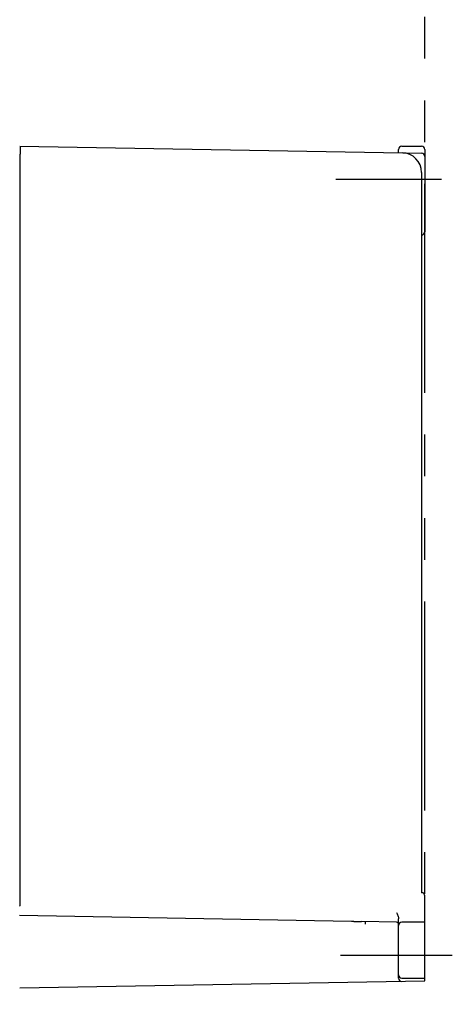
# Model space of a CAD drawing. Header units: millimetres. Extents: x 62 to 842, y -230 to 658.
# Tile 27 of 28: x 646 to 711, y 147 to 297. Entities that reach past the tile are written whole.
import ezdxf

# ---------------------------------------------------------------- set-up
doc = ezdxf.new("R2010")
doc.units = ezdxf.units.MM
doc.linetypes.add('PHANTOMX2', pattern=[127, 63.5, -12.7, 12.7, -12.7, 12.7, -12.7])
for name, color, linetype in [('10', 3, 'CONTINUOUS'), ('12', 7, 'CONTINUOUS'), ('18', 1, 'PHANTOMX2')]:
    doc.layers.add(name, color=color, linetype=linetype)

msp = doc.modelspace()

# ---------------------------------------------------------------- linework, layer by layer
at = {"layer": '10'}
for p, q in [((645.51, 277.56), (706.56, 276.5)), ((703.05, 276.56), (703.05, 277.07)), ((703.55, 277.57), (706.55, 277.57)), ((707.05, 277.07), (707.05, 264.56)), ((645.55, 276.07), (645.55, 162.08)), ((706.55, 273.55), (706.55, 164.07)), ((706.56, 264.06), (706.55, 264.06)), ((707.05, 150.65), (707.05, 163.57)), ((695.88, 159.7), (645.49, 160.58)), ((696.25, 159.69), (695.88, 159.7)), ((702.76, 159.58), (697.43, 159.67)), ((698.05, 159.26), (698.05, 159.66)), ((703.05, 151.09), (703.05, 160.08)), ((707.05, 159.57), (703.55, 159.57)), ((645.51, 149.58), (707.05, 150.65)), ((703.55, 151.07), (707.05, 151.07))]:
    msp.add_line(p, q, dxfattribs=at)
for points in [[(696.25, 159.69), (696.64, 159.68), (697.01, 159.68)], [(697.01, 159.68), (697.1, 159.68), (697.22, 159.67), (697.33, 159.67), (697.43, 159.67)]]:
    msp.add_lwpolyline(points, dxfattribs=at)
for centre, radius, start, end in [((703.55, 277.07), 0.5, 90, 180), ((706.55, 277.07), 0.5, 0, 90), ((703.55, 273.55), 3, 0, 89), ((706.55, 276), 0.5, 0, 89), ((706.55, 264.56), 0.5, 271.5, 0), ((706.55, 163.57), 0.5, 0, 90), ((702.75, 159.28), 0.3, 0, 89), ((703.55, 159.07), 0.5, 90, 180), ((703.55, 151.57), 0.5, 180, 270), ((703.55, 151.09), 0.5, 180, 271)]:
    msp.add_arc(centre, radius, start, end, dxfattribs=at)
for points, knots in [([(645.59, 277.56), (645.59, 277.56), (645.59, 277.56), (645.59, 277.56), (645.59, 277.55), (645.58, 277.55), (645.58, 277.53), (645.58, 277.52), (645.58, 277.5), (645.58, 277.47), (645.58, 277.45), (645.58, 277.42), (645.58, 277.37), (645.57, 277.31), (645.57, 277.22), (645.57, 277.12), (645.57, 277.02), (645.56, 276.9), (645.56, 276.77), (645.56, 276.64), (645.56, 276.53), (645.56, 276.43), (645.55, 276.36), (645.55, 276.29), (645.55, 276.22), (645.55, 276.15), (645.55, 276.1), (645.55, 276.07)], [0, 0, 0, 0, 0.000521, 0.001521, 0.005214, 0.011259, 0.019673, 0.03044, 0.043537, 0.058934, 0.076596, 0.096481, 0.118541, 0.16897, 0.227399, 0.293267, 0.365941, 0.44472, 0.528847, 0.617512, 0.709861, 0.757141, 0.805006, 0.853341, 0.902029, 0.950958, 1, 1, 1, 1]), ([(645.51, 162.03), (645.51, 162.03), (645.52, 162.04), (645.53, 162.05), (645.54, 162.06), (645.55, 162.07), (645.55, 162.07), (645.55, 162.08)], [0, 0, 0, 0, 0.250245, 0.500374, 0.750007, 0.875054, 1, 1, 1, 1]), ([(702.74, 161.08), (702.78, 161), (702.85, 160.84), (702.95, 160.59), (703.03, 160.34), (703.05, 160.16), (703.05, 160.08)], [0, 0, 0, 0, 0.250135, 0.500242, 0.750258, 1, 1, 1, 1])]:
    msp.add_open_spline(points, degree=3, knots=knots, dxfattribs=at)
at = {"layer": '12'}
for p, q in [((693.54, 272.57), (709.56, 272.57)), ((694.25, 154.57), (711.21, 154.57))]:
    msp.add_line(p, q, dxfattribs=at)
at = {"layer": '18', "ltscale": 0.5}
msp.add_line((707.05, 49.57), (707.05, 377.57), dxfattribs=at)

doc.saveas('drawing.dxf')
